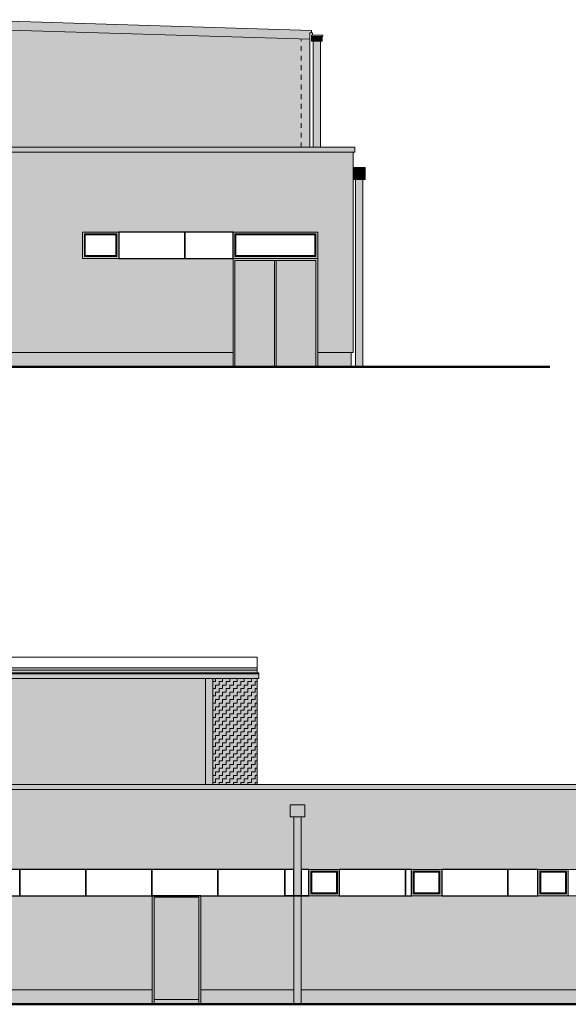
# Model space of a CAD drawing. Header units: metres. Extents: x 1169 to 1496, y -112 to 50.
# Tile 253 of 256: x 1455 to 1466, y -31 to -11. Entities that reach past the tile are written whole.
import ezdxf

# ---------------------------------------------------------------- set-up
doc = ezdxf.new("R2010")
doc.units = ezdxf.units.M
doc.header["$XCLIPFRAME"] = 2
doc.linetypes.add('AUSGEZOGEN', pattern=[0])
doc.linetypes.add('PUNKT2_S9', pattern=[0.0015, 0, -0.0015])
for name, color, linetype, lineweight in [('XR$5$Ansicht', 1, 'AUSGEZOGEN', 50), ('XR$5$Filling', 4, 'AUSGEZOGEN', 13), ('XR$5$Muster', 4, 'AUSGEZOGEN', 13), ('XR$5$STANDARD_1', 7, 'AUSGEZOGEN', 25), ('XR$5$Wegeflächen', 4, 'AUSGEZOGEN', 13)]:
    doc.layers.add(name, color=color, linetype=linetype, lineweight=lineweight)
picture_1 = doc.add_image_def('image1.tif', size_in_pixel=(512, 512))
picture_2 = doc.add_image_def('image2.jpg', size_in_pixel=(510, 510))
pattern_1 = [(90, (-0.15, 0.15), (-0.075, 0.075), [0.075, -0.075]), (180, (-0.15, 0.15), (-0.075, -0.075), [0.075, -0.075])]

msp = doc.modelspace()

# ---------------------------------------------------------------- hatches: boundary and pattern name
at = {"layer": 'XR$5$Ansicht', "linetype": 'AUSGEZOGEN', "lineweight": 13, "transparency": 33554687}
for points in [[(1458.9664, -17.925), (1459.8239, -17.925), (1459.8239, -17.6283), (1459.0064, -17.6283), (1459.0064, -15.715), (1460.6814, -15.715), (1460.6814, -17.6283), (1459.8639, -17.6283), (1459.8639, -17.925), (1460.7214, -17.925), (1460.7214, -15.675), (1458.9664, -15.675)], [(1459.0064, -17.6283), (1459.8239, -17.6283), (1459.8239, -15.715), (1459.0064, -15.715)], [(1459.8639, -17.6283), (1460.6814, -17.6283), (1460.6814, -15.715), (1459.8639, -15.715)]]:
    msp.add_hatch(color=254, dxfattribs=at).paths.add_polyline_path(points)
at = {"layer": 'XR$5$Filling', "linetype": 'AUSGEZOGEN', "lineweight": 13, "transparency": 33554687}
h = msp.add_hatch(dxfattribs=at)
h.set_pattern_fill('MUSTER', color=52, scale=0.075, angle=90, style=0, pattern_type=2)
h.set_pattern_definition(pattern_1)
h.paths.add_polyline_path([(1453.2264, -10.9054), (1445.8964, -11.1253), (1445.8964, -13.3658), (1460.5564, -13.3657), (1460.5564, -11.1253)], flags=0)
h = msp.add_hatch(dxfattribs=at)
h.set_pattern_fill('MUSTER', color=52, scale=0.075, angle=90, style=0, pattern_type=2)
h.set_pattern_definition(pattern_1)
h.paths.add_polyline_path([(1453.2264, -10.9054), (1445.8964, -11.1253), (1445.8964, -13.3658), (1460.5564, -13.3657), (1460.5564, -11.1253)], flags=0)
h = msp.add_hatch(dxfattribs=at)
h.set_pattern_fill('MUSTER', color=52, scale=0.075, angle=90, style=0, pattern_type=2)
h.set_pattern_definition(pattern_1)
h.paths.add_polyline_path([(1448.61, -26.5916), (1458.394, -26.5916), (1458.394, -24.3898), (1448.61, -24.3898)], flags=0)
h = msp.add_hatch(dxfattribs=at)
h.set_pattern_fill('MUSTER', color=52, scale=0.075, angle=90, style=0, pattern_type=2)
h.set_pattern_definition(pattern_1)
h.paths.add_polyline_path([(1448.61, -26.5916), (1458.394, -26.5916), (1458.394, -24.3898), (1448.61, -24.3898)], flags=0)
h = msp.add_hatch(dxfattribs=at)
h.set_pattern_fill('MUSTER', color=52, scale=0.075, angle=90, style=0, pattern_type=2)
h.set_pattern_definition(pattern_1)
h.paths.add_polyline_path([(1459.4654, -26.5916), (1459.4654, -24.3898), (1458.544, -24.3898), (1458.544, -26.5916)], flags=0)
h = msp.add_hatch(dxfattribs=at)
h.set_pattern_fill('MUSTER', color=52, scale=0.075, angle=90, style=0, pattern_type=2)
h.set_pattern_definition(pattern_1)
h.paths.add_polyline_path([(1459.4654, -26.5916), (1459.4654, -24.3898), (1458.544, -24.3898), (1458.544, -26.5916)], flags=0)
at = {"layer": 'XR$5$Muster', "linetype": 'AUSGEZOGEN', "lineweight": 13, "transparency": 33554687}
for color, points in [(9, [(1460.5919, -10.9941), (1460.592, -10.9412), (1453.2264, -10.7191), (1445.8609, -10.9412), (1445.8609, -10.9941), (1445.8964, -10.993), (1445.8964, -11.1253), (1453.2264, -10.9054), (1460.5564, -11.1253), (1460.5564, -10.993)]), (9, [(1460.8125, -11.164), (1460.8125, -11.0645), (1460.5921, -11.0645), (1460.5921, -11.164)]), (9, [(1460.8125, -11.164), (1460.8125, -11.0645), (1460.5921, -11.0645), (1460.5921, -11.164)]), (9, [(1440.9558, -13.4658), (1461.4908, -13.4658), (1461.4908, -13.3657), (1440.9558, -13.3658)]), (252, [(1461.4564, -14.0358), (1461.7064, -14.0358), (1461.7064, -13.7858), (1461.4564, -13.7858)]), (252, [(1461.4564, -14.0358), (1461.7064, -14.0358), (1461.7064, -13.7858), (1461.4564, -13.7858)]), (9, [(1459.4654, -24.1671), (1448.61, -24.1671), (1448.61, -24.2692), (1459.4654, -24.2692)]), (9, [(1486.4398, -26.5915), (1444.0298, -26.5916), (1444.0298, -26.6916), (1486.4398, -26.6916)]), (252, [(1460.1519, -27.2616), (1460.4519, -27.2616), (1460.4519, -27.0116), (1460.1519, -27.0116)]), (252, [(1460.1519, -27.2616), (1460.4519, -27.2616), (1460.4519, -27.0116), (1460.1519, -27.0116)]), (254, [(1457.3304, -31.0508), (1458.2554, -31.0508), (1458.2554, -28.9308), (1457.3304, -28.9308)])]:
    msp.add_hatch(color=color, dxfattribs=at).paths.add_polyline_path(points)
at = {"layer": 'XR$5$Muster', "linetype": 'AUSGEZOGEN', "lineweight": 25, "true_color": 0x383e42, "transparency": 33554687}
for points in [[(1460.5564, -10.993), (1460.5919, -10.9941), (1460.592, -10.9412), (1453.2264, -10.7191), (1445.8609, -10.9412), (1445.8609, -10.9941), (1445.8964, -10.993), (1445.8964, -11.1253), (1453.2264, -10.9054), (1460.5564, -11.1253)], [(1440.9558, -13.3658), (1440.9558, -13.4658), (1461.4908, -13.4658), (1461.4908, -13.3657), (1445.6755, -13.3658), (1460.6273, -13.3658)], [(1459.5004, -24.3898), (1459.5004, -24.2692), (1448.61, -24.2692), (1448.61, -24.3898)]]:
    msp.add_hatch(color=250, dxfattribs=at).paths.add_polyline_path(points)
at = {"layer": 'XR$5$Muster', "linetype": 'AUSGEZOGEN', "lineweight": 13, "true_color": 0x383e42, "transparency": 33554687}
for points in [[(1460.5919, -10.9941), (1460.592, -10.9412), (1453.2264, -10.7191), (1445.8609, -10.9412), (1445.8609, -10.9941), (1445.8964, -10.993), (1445.8964, -11.1253), (1453.2264, -10.9054), (1460.5564, -11.1253), (1460.5564, -10.993)], [(1459.4654, -24.1671), (1448.61, -24.1671), (1448.61, -24.2692), (1459.4654, -24.2692)], [(1486.4398, -26.5915), (1444.0298, -26.5916), (1444.0298, -26.6916), (1486.4398, -26.6916)]]:
    msp.add_hatch(color=250, dxfattribs=at).paths.add_polyline_path(points)
at = {"layer": 'XR$5$Muster', "linetype": 'AUSGEZOGEN', "lineweight": 25, "true_color": 0x7d7a7d, "transparency": 33554687}
for points in [[(1453.2264, -10.9054), (1445.8964, -11.1253), (1445.8964, -13.3658), (1460.5564, -13.3657), (1460.5564, -11.1253)], [(1448.61, -24.3898), (1448.61, -26.5916), (1458.394, -26.5916), (1458.394, -24.3898)], [(1458.544, -26.5916), (1459.4654, -26.5916), (1459.4654, -24.3898), (1458.544, -24.3898)]]:
    msp.add_hatch(color=8, dxfattribs=at).paths.add_polyline_path(points)
at = {"layer": 'XR$5$Muster', "linetype": 'AUSGEZOGEN', "lineweight": 13, "transparency": 33554687}
h = msp.add_hatch(color=7, dxfattribs=at)
h.set_gradient(color1=(199, 199, 199), color2=(48, 48, 48), one_color=1, name='INVCYLINDER')
h.paths.add_polyline_path([(1460.6273, -13.3658), (1460.7773, -13.3658), (1460.7773, -11.164), (1460.6273, -11.164)], flags=0)
h = msp.add_hatch(color=7, dxfattribs=at)
h.set_gradient(color1=(199, 199, 199), color2=(48, 48, 48), one_color=1, name='INVCYLINDER')
h.paths.add_polyline_path([(1460.6273, -13.3658), (1460.7773, -13.3658), (1460.7773, -11.164), (1460.6273, -11.164)], flags=0)
at = {"layer": 'XR$5$Muster', "linetype": 'AUSGEZOGEN', "lineweight": 25, "true_color": 0xe1d7c9, "transparency": 33554687}
h = msp.add_hatch(color=254, dxfattribs=at)
h.paths.add_polyline_path([(1455.8414, -15.675), (1455.8414, -15.125), (1460.7214, -15.125), (1460.7214, -17.625), (1461.4564, -17.625), (1461.4564, -13.4658), (1440.9814, -13.4658), (1440.9814, -17.625), (1446.0914, -17.625), (1446.0914, -15.665), (1447.0964, -15.665), (1447.0964, -17.625), (1448.8414, -17.625), (1448.8414, -15.665), (1449.8464, -15.665), (1449.8464, -17.625), (1458.9664, -17.625), (1458.9664, -15.675)])
h.paths.add_polyline_path([(1454.0964, -17.425), (1452.7164, -17.425), (1452.7164, -15.665), (1454.0964, -15.665)], flags=16)
h.paths.add_polyline_path([(1451.9714, -17.425), (1450.5914, -17.425), (1450.5914, -15.665), (1451.9714, -15.665)], flags=16)
h.paths.add_polyline_path([(1445.3464, -17.425), (1443.9664, -17.425), (1443.9664, -15.665), (1445.3464, -15.665)], flags=16)
h.paths.add_polyline_path([(1443.2214, -17.425), (1441.8414, -17.425), (1441.8414, -15.665), (1443.2214, -15.665)], flags=16)
at = {"layer": 'XR$5$Muster', "linetype": 'AUSGEZOGEN', "lineweight": 13, "transparency": 33554687}
h = msp.add_hatch(color=7, dxfattribs=at)
h.set_gradient(color1=(199, 199, 199), color2=(48, 48, 48), one_color=1, name='INVCYLINDER')
h.paths.add_polyline_path([(1461.5064, -17.925), (1461.6564, -17.925), (1461.6564, -14.0358), (1461.5064, -14.0358)], flags=0)
h = msp.add_hatch(color=7, dxfattribs=at)
h.set_gradient(color1=(199, 199, 199), color2=(48, 48, 48), one_color=1, name='INVCYLINDER')
h.paths.add_polyline_path([(1461.5064, -17.925), (1461.6564, -17.925), (1461.6564, -14.0358), (1461.5064, -14.0358)], flags=0)
at = {"layer": 'XR$5$Muster', "linetype": 'AUSGEZOGEN', "lineweight": 25, "true_color": 0x766a5e, "transparency": 33554687}
h = msp.add_hatch(color=251, dxfattribs=at)
h.paths.add_polyline_path([(1455.8414, -15.675), (1456.5964, -15.675), (1456.5964, -15.125), (1455.8414, -15.125)])
h.paths.add_polyline_path([(1456.5364, -15.615), (1455.9014, -15.615), (1455.9014, -15.185), (1456.5364, -15.185)], flags=16)
h = msp.add_hatch(color=251, dxfattribs=at)
h.paths.add_polyline_path([(1458.9664, -15.675), (1460.7214, -15.675), (1460.7214, -15.125), (1458.9664, -15.125)])
h.paths.add_polyline_path([(1460.6614, -15.615), (1459.0264, -15.615), (1459.0264, -15.185), (1460.6614, -15.185)], flags=16)
for points in [[(1458.9664, -17.925), (1460.7214, -17.925), (1460.7214, -15.675), (1458.9664, -15.675)], [(1457.2904, -31.1508), (1458.2954, -31.1508), (1458.2954, -28.9008), (1457.2904, -28.9008)]]:
    msp.add_hatch(color=251, dxfattribs=at).paths.add_polyline_path(points)
at = {"layer": 'XR$5$Muster', "linetype": 'AUSGEZOGEN', "lineweight": 25, "true_color": 0xa48f7a, "transparency": 33554687}
for points in [[(1449.8464, -17.625), (1449.8464, -17.925), (1458.9664, -17.925), (1458.9664, -17.625)], [(1460.7214, -17.925), (1461.4164, -17.925), (1461.4164, -17.625), (1460.7214, -17.625)], [(1447.6704, -30.8508), (1447.6704, -31.1508), (1457.2904, -31.1508), (1457.2904, -30.8508)], [(1458.2954, -31.1508), (1460.2269, -31.1508), (1460.2269, -30.8508), (1458.2954, -30.8508)], [(1472.7804, -31.1508), (1472.7804, -30.8508), (1460.3769, -30.8508), (1460.3769, -31.1508)]]:
    msp.add_hatch(color=252, dxfattribs=at).paths.add_polyline_path(points)
at = {"layer": 'XR$5$Muster', "linetype": 'AUSGEZOGEN', "lineweight": 13, "transparency": 33554687}
h = msp.add_hatch(color=7, dxfattribs=at)
h.set_gradient(color1=(199, 199, 199), color2=(48, 48, 48), one_color=1, name='INVCYLINDER')
h.paths.add_polyline_path([(1458.394, -26.5916), (1458.544, -26.5916), (1458.544, -24.3898), (1458.394, -24.3898)], flags=0)
h = msp.add_hatch(color=7, dxfattribs=at)
h.set_gradient(color1=(199, 199, 199), color2=(48, 48, 48), one_color=1, name='INVCYLINDER')
h.paths.add_polyline_path([(1458.394, -26.5916), (1458.544, -26.5916), (1458.544, -24.3898), (1458.394, -24.3898)], flags=0)
at = {"layer": 'XR$5$Muster', "linetype": 'AUSGEZOGEN', "lineweight": 25, "true_color": 0xe1d7c9, "transparency": 33554687}
h = msp.add_hatch(color=254, dxfattribs=at)
h.paths.add_polyline_path([(1460.1519, -27.0116), (1460.4519, -27.0116), (1460.4519, -27.2616), (1460.3769, -27.2616), (1460.3769, -28.3508), (1472.7804, -28.3508), (1472.7804, -27.2616), (1472.7054, -27.2616), (1472.7054, -27.0116), (1473.0054, -27.0116), (1473.0054, -27.2616), (1472.9304, -27.2616), (1472.9304, -28.3508), (1474.7954, -28.3508), (1474.7954, -28.9008), (1472.9304, -28.9008), (1472.9304, -30.8508), (1485.554, -30.8508), (1485.554, -27.2615), (1485.479, -27.2615), (1485.479, -27.0115), (1485.779, -27.0115), (1485.779, -27.2615), (1485.704, -27.2615), (1485.704, -30.8508), (1486.4054, -30.8508), (1486.4054, -26.6916), (1444.0554, -26.6916), (1444.0554, -30.8508), (1444.7569, -30.8508), (1444.7569, -27.2616), (1444.6819, -27.2616), (1444.6819, -27.0116), (1444.9819, -27.0116), (1444.9819, -27.2616), (1444.9069, -27.2616), (1444.9069, -30.8508), (1445.7904, -30.8508), (1445.7904, -28.3508), (1447.6704, -28.3508), (1447.6704, -30.8508), (1457.2904, -30.8508), (1457.2904, -28.9008), (1452.4154, -28.9008), (1452.4154, -28.3508), (1460.2269, -28.3508), (1460.2269, -27.2616), (1460.1519, -27.2616)])
h.paths.add_polyline_path([(1460.2269, -28.9008), (1458.2954, -28.9008), (1458.2954, -30.8508), (1460.2269, -30.8508)])
h.paths.add_polyline_path([(1472.7804, -30.8508), (1472.7804, -28.9008), (1460.3769, -28.9008), (1460.3769, -30.8508)])
h.paths.add_polyline_path([(1482.7904, -30.6508), (1482.7904, -28.8908), (1484.1704, -28.8908), (1484.1704, -30.6508)], flags=16)
h.paths.add_polyline_path([(1477.7904, -30.6508), (1477.7904, -28.8908), (1479.1704, -28.8908), (1479.1704, -30.6508)], flags=16)
at = {"layer": 'XR$5$Muster', "linetype": 'AUSGEZOGEN', "lineweight": 13, "transparency": 33554687}
h = msp.add_hatch(color=7, dxfattribs=at)
h.set_gradient(color1=(199, 199, 199), color2=(48, 48, 48), one_color=1, name='INVCYLINDER')
h.paths.add_polyline_path([(1460.2269, -31.1508), (1460.3769, -31.1508), (1460.3769, -27.2616), (1460.2269, -27.2616)], flags=0)
h = msp.add_hatch(color=7, dxfattribs=at)
h.set_gradient(color1=(199, 199, 199), color2=(48, 48, 48), one_color=1, name='INVCYLINDER')
h.paths.add_polyline_path([(1460.2269, -31.1508), (1460.3769, -31.1508), (1460.3769, -27.2616), (1460.2269, -27.2616)], flags=0)
at = {"layer": 'XR$5$Muster', "linetype": 'AUSGEZOGEN', "lineweight": 25, "true_color": 0x766a5e, "transparency": 33554687}
h = msp.add_hatch(color=251, dxfattribs=at)
h.paths.add_polyline_path([(1460.5404, -28.9008), (1461.1704, -28.9008), (1461.1704, -28.3508), (1460.5404, -28.3508)])
h.paths.add_polyline_path([(1461.1104, -28.8408), (1460.6004, -28.8408), (1460.6004, -28.4108), (1461.1104, -28.4108)], flags=16)
h = msp.add_hatch(color=251, dxfattribs=at)
h.paths.add_polyline_path([(1462.6654, -28.9008), (1463.2954, -28.9008), (1463.2954, -28.3508), (1462.6654, -28.3508)])
h.paths.add_polyline_path([(1463.2354, -28.8408), (1462.7254, -28.8408), (1462.7254, -28.4108), (1463.2354, -28.4108)], flags=16)
h = msp.add_hatch(color=251, dxfattribs=at)
h.paths.add_polyline_path([(1465.2904, -28.9008), (1465.9204, -28.9008), (1465.9204, -28.3508), (1465.2904, -28.3508)])
h.paths.add_polyline_path([(1465.8604, -28.8408), (1465.3504, -28.8408), (1465.3504, -28.4108), (1465.8604, -28.4108)], flags=16)

# ---------------------------------------------------------------- linework, layer by layer
at = {"layer": 'XR$5$Ansicht', "color": 4, "linetype": 'AUSGEZOGEN', "lineweight": 13, "transparency": 33554687}
for p, q in [((1460.592, -10.9412), (1453.2264, -10.7191)), ((1460.5564, -11.1253), (1453.2264, -10.9054)), ((1460.6161, -10.9948), (1460.5564, -10.993)), ((1460.5564, -13.3657), (1460.5564, -10.993)), ((1460.5919, -10.9941), (1460.592, -10.9412)), ((1460.6161, -11.0434), (1460.6161, -10.9948)), ((1460.8204, -11.0434), (1460.5921, -11.0434)), ((1460.5921, -11.164), (1460.5921, -11.0434)), ((1460.8187, -11.0645), (1460.5921, -11.0645)), ((1460.8125, -11.164), (1460.5921, -11.164)), ((1460.6273, -11.164), (1460.6273, -13.3658)), ((1460.7773, -11.164), (1460.7773, -13.3658)), ((1460.8125, -11.062), (1460.8125, -11.164)), ((1440.9558, -13.3658), (1461.4908, -13.3657)), ((1461.4908, -13.4658), (1440.9558, -13.4658)), ((1461.4564, -17.625), (1461.4564, -13.4658)), ((1461.4908, -13.3657), (1461.4908, -13.4658)), ((1461.4564, -13.7858), (1461.7064, -13.7858)), ((1461.7064, -13.7858), (1461.7064, -14.0358)), ((1461.4564, -14.0358), (1461.7064, -14.0358)), ((1461.5064, -14.0358), (1461.5064, -17.925)), ((1461.6564, -14.0358), (1461.6564, -17.925)), ((1456.5964, -15.125), (1455.8414, -15.125)), ((1455.8414, -15.125), (1455.8414, -15.675)), ((1456.5564, -15.165), (1455.8814, -15.165)), ((1455.8814, -15.165), (1455.8814, -15.635)), ((1456.5364, -15.185), (1455.9014, -15.185)), ((1455.9014, -15.185), (1455.9014, -15.615)), ((1456.5364, -15.615), (1456.5364, -15.185)), ((1456.5564, -15.635), (1456.5564, -15.165)), ((1456.5964, -15.675), (1456.5964, -15.125)), ((1458.9664, -15.125), (1458.9664, -17.925)), ((1458.9664, -15.125), (1458.9664, -15.675)), ((1460.7214, -15.125), (1458.9664, -15.125)), ((1460.7214, -15.125), (1458.9664, -15.125)), ((1459.0064, -15.165), (1459.0064, -15.635)), ((1460.6814, -15.165), (1459.0064, -15.165)), ((1459.0264, -15.185), (1459.0264, -15.615)), ((1460.6614, -15.185), (1459.0264, -15.185)), ((1460.6614, -15.615), (1460.6614, -15.185)), ((1460.6814, -15.635), (1460.6814, -15.165)), ((1460.7214, -17.925), (1460.7214, -15.125)), ((1460.7214, -15.675), (1460.7214, -15.125)), ((1456.5964, -15.675), (1455.8414, -15.675)), ((1456.5564, -15.635), (1455.8814, -15.635)), ((1456.5364, -15.615), (1455.9014, -15.615)), ((1460.7214, -15.675), (1458.9664, -15.675)), ((1460.7214, -15.675), (1458.9664, -15.675)), ((1460.6814, -15.635), (1459.0064, -15.635)), ((1459.0064, -15.715), (1459.0064, -17.925)), ((1460.6814, -15.715), (1459.0064, -15.715)), ((1460.6614, -15.615), (1459.0264, -15.615)), ((1459.8239, -15.715), (1459.8239, -17.925)), ((1459.8639, -15.715), (1459.8639, -17.925)), ((1460.6814, -15.715), (1460.6814, -17.925)), ((1449.8464, -17.625), (1458.9664, -17.625)), ((1460.7214, -17.625), (1461.4564, -17.625)), ((1461.4164, -17.625), (1461.4164, -17.925)), ((1451.2754, -23.9449), (1459.4654, -23.9449)), ((1451.2754, -23.9449), (1459.4654, -23.9449)), ((1459.4654, -23.9449), (1459.4654, -24.2692)), ((1448.61, -24.1671), (1459.4654, -24.1671)), ((1448.61, -24.2199), (1459.4654, -24.2199)), ((1448.61, -24.2692), (1459.5004, -24.2692)), ((1448.61, -24.2903), (1459.5004, -24.2903)), ((1459.5004, -24.2692), (1459.5004, -24.3898)), ((1448.61, -24.3898), (1459.5004, -24.3898)), ((1458.394, -26.5916), (1458.394, -24.3898)), ((1458.544, -26.5916), (1458.544, -24.3898)), ((1459.4654, -24.3898), (1459.4654, -26.5916)), ((1444.0298, -26.5916), (1486.4398, -26.5915)), ((1486.4398, -26.6916), (1444.0298, -26.6916)), ((1460.2269, -31.1508), (1460.2269, -27.2616)), ((1460.3769, -31.1508), (1460.3769, -27.2616)), ((1460.5404, -28.3508), (1460.5404, -28.9008)), ((1461.1704, -28.3508), (1460.5404, -28.3508)), ((1460.5804, -28.3908), (1460.5804, -28.8608)), ((1461.1304, -28.3908), (1460.5804, -28.3908)), ((1461.1304, -28.8608), (1461.1304, -28.3908)), ((1461.1704, -28.9008), (1461.1704, -28.3508)), ((1462.6654, -28.3508), (1462.6654, -28.9008)), ((1463.2954, -28.3508), (1462.6654, -28.3508)), ((1462.7054, -28.3908), (1462.7054, -28.8608)), ((1463.2554, -28.3908), (1462.7054, -28.3908)), ((1463.2554, -28.8608), (1463.2554, -28.3908)), ((1463.2954, -28.9008), (1463.2954, -28.3508)), ((1465.2904, -28.3508), (1465.2904, -28.9008)), ((1465.9204, -28.3508), (1465.2904, -28.3508)), ((1465.3304, -28.3908), (1465.3304, -28.8608)), ((1465.8804, -28.3908), (1465.3304, -28.3908)), ((1465.8804, -28.8608), (1465.8804, -28.3908)), ((1465.9204, -28.9008), (1465.9204, -28.3508)), ((1460.6004, -28.4108), (1460.6004, -28.8408)), ((1461.1104, -28.4108), (1460.6004, -28.4108)), ((1461.1104, -28.8408), (1461.1104, -28.4108)), ((1462.7254, -28.4108), (1462.7254, -28.8408)), ((1463.2354, -28.4108), (1462.7254, -28.4108)), ((1463.2354, -28.8408), (1463.2354, -28.4108)), ((1465.3504, -28.4108), (1465.3504, -28.8408)), ((1465.8604, -28.4108), (1465.3504, -28.4108)), ((1465.8604, -28.8408), (1465.8604, -28.4108)), ((1457.2904, -28.8908), (1458.2954, -28.8908)), ((1457.2904, -31.1508), (1457.2904, -28.8908)), ((1457.3304, -28.9308), (1458.2554, -28.9308)), ((1457.3304, -31.1508), (1457.3304, -28.9308)), ((1458.2554, -31.1508), (1458.2554, -28.9308)), ((1458.2954, -28.8908), (1458.2954, -31.1508)), ((1461.1704, -28.9008), (1460.5404, -28.9008)), ((1461.1304, -28.8608), (1460.5804, -28.8608)), ((1461.1104, -28.8408), (1460.6004, -28.8408)), ((1463.2954, -28.9008), (1462.6654, -28.9008)), ((1463.2554, -28.8608), (1462.7054, -28.8608)), ((1463.2354, -28.8408), (1462.7254, -28.8408)), ((1465.9204, -28.9008), (1465.2904, -28.9008)), ((1465.8804, -28.8608), (1465.3304, -28.8608)), ((1465.8604, -28.8408), (1465.3504, -28.8408)), ((1447.6704, -30.8508), (1457.2904, -30.8508)), ((1458.2954, -30.8508), (1460.2269, -30.8508)), ((1460.3769, -30.8508), (1472.7804, -30.8508)), ((1457.3304, -31.0508), (1458.2554, -31.0508))]:
    msp.add_line(p, q, dxfattribs=at)
at = {"layer": 'XR$5$Ansicht', "color": 35, "linetype": 'PUNKT2_S9', "lineweight": 13, "transparency": 33554687}
msp.add_line((1460.3764, -13.3657), (1460.3764, -11.1199), dxfattribs=at)
at = {"layer": 'XR$5$Ansicht', "color": 4, "linetype": 'AUSGEZOGEN', "lineweight": 13, "transparency": 33554687}
msp.add_lwpolyline([(1460.1519, -27.2616), (1460.4519, -27.2616), (1460.4519, -27.0116), (1460.1519, -27.0116), (1460.1519, -27.2616)], close=True, dxfattribs=at)
msp.add_arc((1460.8203, -11.0539), 0.0105, 270, 89.56774, dxfattribs=at)
at = {"layer": 'XR$5$Filling', "color": 52, "linetype": 'AUSGEZOGEN', "lineweight": 13, "transparency": 33554687}
for p, q in [((1458.9664, -15.125), (1456.5964, -15.125)), ((1458.9664, -15.675), (1456.5964, -15.675)), ((1460.2269, -28.3508), (1452.4154, -28.3508)), ((1472.7804, -28.3508), (1460.3769, -28.3508)), ((1460.2269, -28.9008), (1452.4154, -28.9008)), ((1472.7804, -28.9008), (1460.3769, -28.9008))]:
    msp.add_line(p, q, dxfattribs=at)
at = {"layer": 'XR$5$Wegeflächen', "color": 1, "linetype": 'AUSGEZOGEN', "lineweight": 50, "transparency": 33554687}
for p, q in [((1465.5379, -17.925), (1438.8167, -17.925)), ((1491.725, -31.1508), (1436.8463, -31.1508))]:
    msp.add_line(p, q, dxfattribs=at)

# ---------------------------------------------------------------- pictures from other files: only their frames are drawn
at = {"layer": 'XR$5$Ansicht', "color": 4, "linetype": 'AUSGEZOGEN', "lineweight": 13, "transparency": 33554687}
image = msp.add_image(picture_1, insert=(1455.9014, -15.615), size_in_units=(0.635, 0.43), dxfattribs=at)
image.set_boundary_path([(-0.5, 511.5), (511.5, 511.5), (511.5, -0.5), (-0.5, -0.5), (-0.5, 511.5)])
image = msp.add_image(picture_1, insert=(1455.9014, -15.615), size_in_units=(0.635, 0.43), dxfattribs=at)
image.set_boundary_path([(-0.5, 511.5), (511.5, 511.5), (511.5, -0.5), (-0.5, -0.5), (-0.5, 511.5)])
image = msp.add_image(picture_1, insert=(1459.0264, -15.615), size_in_units=(1.635, 0.43), dxfattribs=at)
image.set_boundary_path([(-0.5, 511.5), (511.5, 511.5), (511.5, -0.5), (-0.5, -0.5), (-0.5, 511.5)])
image = msp.add_image(picture_1, insert=(1459.0264, -15.615), size_in_units=(1.635, 0.43), dxfattribs=at)
image.set_boundary_path([(-0.5, 511.5), (511.5, 511.5), (511.5, -0.5), (-0.5, -0.5), (-0.5, 511.5)])
image = msp.add_image(picture_1, insert=(1460.6004, -28.8408), size_in_units=(0.51, 0.43), dxfattribs=at)
image.set_boundary_path([(-0.5, 511.5), (511.5, 511.5), (511.5, -0.5), (-0.5, -0.5), (-0.5, 511.5)])
image = msp.add_image(picture_1, insert=(1460.6004, -28.8408), size_in_units=(0.51, 0.43), dxfattribs=at)
image.set_boundary_path([(-0.5, 511.5), (511.5, 511.5), (511.5, -0.5), (-0.5, -0.5), (-0.5, 511.5)])
image = msp.add_image(picture_1, insert=(1462.7254, -28.8408), size_in_units=(0.51, 0.43), dxfattribs=at)
image.set_boundary_path([(-0.5, 511.5), (511.5, 511.5), (511.5, -0.5), (-0.5, -0.5), (-0.5, 511.5)])
image = msp.add_image(picture_1, insert=(1462.7254, -28.8408), size_in_units=(0.51, 0.43), dxfattribs=at)
image.set_boundary_path([(-0.5, 511.5), (511.5, 511.5), (511.5, -0.5), (-0.5, -0.5), (-0.5, 511.5)])
image = msp.add_image(picture_1, insert=(1465.3504, -28.8408), size_in_units=(0.51, 0.43), dxfattribs=at)
image.set_boundary_path([(-0.5, 511.5), (511.5, 511.5), (511.5, -0.5), (-0.5, -0.5), (-0.5, 511.5)])
image = msp.add_image(picture_1, insert=(1465.3504, -28.8408), size_in_units=(0.51, 0.43), dxfattribs=at)
image.set_boundary_path([(-0.5, 511.5), (511.5, 511.5), (511.5, -0.5), (-0.5, -0.5), (-0.5, 511.5)])
at = {"layer": 'XR$5$STANDARD_1', "color": 7, "linetype": 'AUSGEZOGEN', "lineweight": 25, "transparency": 33554687}
image = msp.add_image(picture_2, insert=(1456.5964, -16.4), size_in_units=(1.37, 1.275), dxfattribs=at)
image.set_boundary_path([(-0.5, -0.5), (-0.5, 219.5), (509.5, 219.5), (509.5, -0.5), (-0.5, -0.5)])
image = msp.add_image(picture_2, insert=(1457.9664, -16.4), size_in_units=(1.37, 1.275), dxfattribs=at)
image.set_boundary_path([(-0.5, 219.5), (371.76, 219.5), (371.76, -0.5), (-0.5, -0.5), (-0.5, 219.5)])
image = msp.add_image(picture_2, insert=(1453.1704, -29.6258), size_in_units=(1.37, 1.275), dxfattribs=at)
image.set_boundary_path([(-0.5, -0.5), (-0.5, 219.5), (509.5, 219.5), (509.5, -0.5), (-0.5, -0.5)])
image = msp.add_image(picture_2, insert=(1454.5404, -29.6258), size_in_units=(1.37, 1.275), dxfattribs=at)
image.set_boundary_path([(-0.5, -0.5), (-0.5, 219.5), (509.5, 219.5), (509.5, -0.5), (-0.5, -0.5)])
image = msp.add_image(picture_2, insert=(1455.9104, -29.6258), size_in_units=(1.37, 1.275), dxfattribs=at)
image.set_boundary_path([(-0.5, -0.5), (-0.5, 219.5), (509.5, 219.5), (509.5, -0.5), (-0.5, -0.5)])
image = msp.add_image(picture_2, insert=(1457.2804, -29.6258), size_in_units=(1.37, 1.275), dxfattribs=at)
image.set_boundary_path([(-0.5, -0.5), (-0.5, 219.5), (509.5, 219.5), (509.5, -0.5), (-0.5, -0.5)])
image = msp.add_image(picture_2, insert=(1458.6504, -29.6258), size_in_units=(1.39, 1.275), dxfattribs=at)
image.set_boundary_path([(-0.5, -0.5), (-0.5, 219.5), (509.5, 219.5), (509.5, -0.5), (-0.5, -0.5)])
image = msp.add_image(picture_2, insert=(1460.0404, -29.6258), size_in_units=(1.37, 1.275), dxfattribs=at)
image.set_boundary_path([(-0.5, 219.5), (68.906, 219.5), (68.906, -0.5), (-0.5, -0.5), (-0.5, 219.5), (185.63, 219.5), (185.63, -0.5), (124.745, -0.5), (124.745, 219.5), (185.63, 219.5), (-0.5, 219.5)])
image = msp.add_image(picture_2, insert=(1461.1704, -29.6258), size_in_units=(1.37, 1.275), dxfattribs=at)
image.set_boundary_path([(-0.5, -0.5), (-0.5, 219.5), (509.5, 219.5), (509.5, -0.5), (-0.5, -0.5)])
image = msp.add_image(picture_2, insert=(1462.5404, -29.6258), size_in_units=(1.37, 1.275), dxfattribs=at)
image.set_boundary_path([(46.03, 219.5), (46.03, -0.5), (-0.5, -0.5), (-0.5, 219.5), (46.03, 219.5)])
image = msp.add_image(picture_2, insert=(1463.2954, -29.6258), size_in_units=(1.37, 1.275), dxfattribs=at)
image.set_boundary_path([(-0.5, -0.5), (-0.5, 219.5), (509.5, 219.5), (509.5, -0.5), (-0.5, -0.5)])
image = msp.add_image(picture_2, insert=(1464.6654, -29.6258), size_in_units=(1.7125, 1.275), dxfattribs=at)
image.set_boundary_path([(-0.5, 219.5), (185.63, 219.5), (185.63, -0.5), (-0.5, -0.5), (-0.5, 219.5)])

doc.saveas('drawing.dxf')
